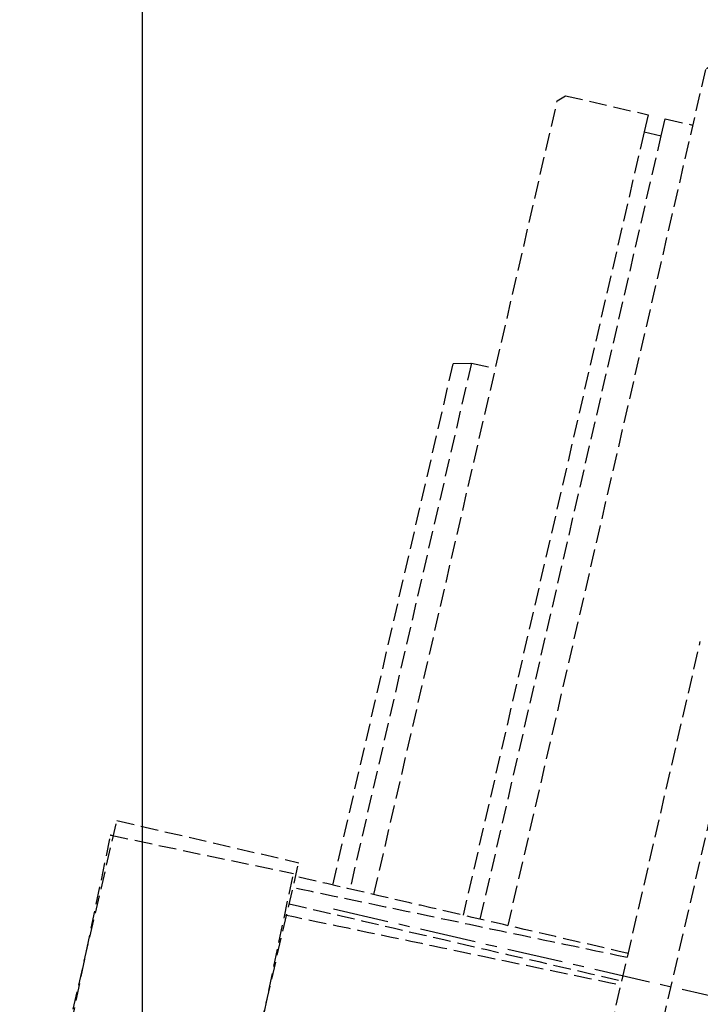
# Model space of a CAD drawing. Header units: millimetres. Extents: x -50096 to 615650, y 194565 to 243945.
# Tile 197 of 256: x 248599 to 248792, y 221921 to 222201. Entities that reach past the tile are written whole.
import ezdxf

# ---------------------------------------------------------------- set-up
doc = ezdxf.new("R2010")
doc.units = ezdxf.units.MM
doc.linetypes.add('ГТО-1 Пунктир', pattern=[7, 5, -2])
doc.linetypes.add('осевая', pattern=[50.8, 31.75, -6.35, 6.35, -6.35])
for name, color, linetype, lineweight in [('ГТО-2_Бетон_025', 7, 'Continuous', 25), ('ГТО-2_Оси_025', 6, 'осевая', 25), ('ГТО-2_Размеры_035', 2, 'Continuous', 35), ('ОГОС_Пунктир_025', 151, 'ГТО-1 Пунктир', 25)]:
    doc.layers.add(name, color=color, linetype=linetype, lineweight=lineweight)
doc.layers.add('ГТО-2_Штриховка_018', color=7, linetype='Continuous', lineweight=18, true_color=0x6b6b6b)

# ---------------------------------------------------------------- blocks, each defined once
blk = doc.blocks.new('ОГСО_Затвор_План')
at = {"layer": 'ГТО-2_Оси_025', "ltscale": 0.5}
blk.add_line((1439.69, 0), (-1270.3, 0), dxfattribs=at)
at = {"layer": 'ОГОС_Пунктир_025'}
for p, q in [((-1232.3, 235), (-1232.3, 6.6)), ((-1227.3, 6.6), (-1227.3, 235)), ((-1265.3, 160), (-1265.3, 6.63)), ((-1184.17, -127.5), (-1184.17, 97.5)), ((-1184.17, -127.5), (-1184.17, 97.5)), ((-1334.21, -65.3), (-1334.13, 10.7)), ((-1334.13, 10.7), (-1281.13, 10.65)), ((-1281.21, -65.35), (-1281.13, 10.65)), ((-1334.92, 6.22), (-1281.93, 7.33)), ((-1333.33, -69.76), (-1334.92, 6.22)), ((-1280.35, -68.66), (-1281.93, 7.33))]:
    blk.add_line(p, q, dxfattribs=at)
for points in [[(-1013.72, 475), (-1140.8, 475), (-1142.8, 473), (-1142.8, 463), (-1170.3, 435.5), (-1170.3, -435.5), (-1142.8, -463), (-1142.8, -473), (-1140.8, -475), (-1013.72, -475)], [(-1170.3, 260), (-1215.5, 260), (-1219.3, 256.2), (-1219.3, 6.59)], [(-1258.3, 6.63), (-1258.3, 238.1), (-1256.4, 240), (-1232.3, 240), (-1232.3, 235), (-1227.3, 235), (-1227.3, 240), (-1219.3, 240)], [(-1270.3, 6.64), (-1270.3, 158.66), (-1265.3, 160), (-1258.3, 160)]]:
    blk.add_lwpolyline(points, dxfattribs=at)
for points in [[(-1184.17, 6.55), (-1200.33, 6.57), (-1232.65, 6.6), (-1264.98, 6.63), (-1281.14, 6.65)], [(-1184.17, 5.36), (-1200.45, 5.02), (-1233.01, 4.35), (-1265.57, 3.67), (-1281.84, 3.33)], [(-1281.68, -4.67), (-1265.43, -4.33), (-1232.92, -3.65), (-1200.42, -2.98), (-1184.17, -2.64)], [(-1281.14, -1.35), (-1264.98, -1.37), (-1232.66, -1.4), (-1200.33, -1.43), (-1184.17, -1.45)]]:
    blk.add_open_spline(points, degree=3, dxfattribs=at)
blk.add_point((-1334.92, 6.22), dxfattribs=at)
blk.add_point((-1334.92, 6.22), dxfattribs=at)
blk = doc.blocks.new('A$C1AA538EC')
at = {"layer": 'ГТО-2_Размеры_035', "rotation": 346.9999999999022}
blk.add_blockref('ОГСО_Затвор_План', (-6044.68, -11100.1), dxfattribs=at)

msp = doc.modelspace()

# ---------------------------------------------------------------- hatches: boundary and pattern name
at = {"layer": 'ГТО-2_Штриховка_018'}
h = msp.add_hatch(dxfattribs=at)
h.set_pattern_fill('ANSI35', color=256, scale=100)
h.set_pattern_definition([(45, (-115466.6, -494469.8), (-449.0128, 449.0128), []), (45, (-115017.6, -494469.8), (-449.0128, 449.0128), [793.75, -158.75, 0, -158.75])])
h.paths.add_polyline_path([(243988.45, 233562.87), (247488.45, 233562.87), (247488.45, 236562.87), (227633.45, 236562.87), (227633.45, 228037.87), (232688.45, 228037.87), (232688.45, 229062.87), (243988.45, 229062.87)])
edge = h.paths.add_edge_path(flags=16)
edge.add_arc((234968.45, 232762.78), 1700, 0, 360)
edge = h.paths.add_edge_path(flags=16)
edge.add_arc((255968.45, 232762.78), 1700, 0, 360)
h.paths.add_polyline_path([(264438.45, 224462.87), (264438.45, 224822.87), (265938.45, 224822.87), (265938.45, 224462.87), (276518.45, 224462.87), (276518.45, 221662.7), (278018.45, 221662.7), (278018.45, 225962.87), (263788.45, 225962.87), (263788.45, 236562.87), (247488.45, 236562.87), (247488.45, 233562.87), (250988.45, 233562.87), (250988.45, 229062.87), (262288.45, 229062.87), (262288.45, 226212.87), (247488.45, 226212.87), (247488.45, 224462.87), (252623.45, 224462.87), (252623.45, 224822.87), (254123.45, 224822.87), (254123.45, 224462.87), (258378.45, 224462.87), (258378.45, 224822.87), (259878.45, 224822.87), (259878.45, 224462.87)])

# ---------------------------------------------------------------- linework, layer by layer
at = {"layer": 'ГТО-2_Бетон_025', "elevation": 0}
msp.add_lwpolyline([(248633.45, 224062.87), (252233.45, 224062.87), (252233.45, 220962.87), (248633.45, 220962.87)], close=True, dxfattribs=at)

# ---------------------------------------------------------------- block references
at = {"layer": 'ГТО-2_Размеры_035'}
msp.add_blockref('A$C1AA538EC', (255968.45, 232762.78), dxfattribs=at)

doc.saveas('drawing.dxf')
